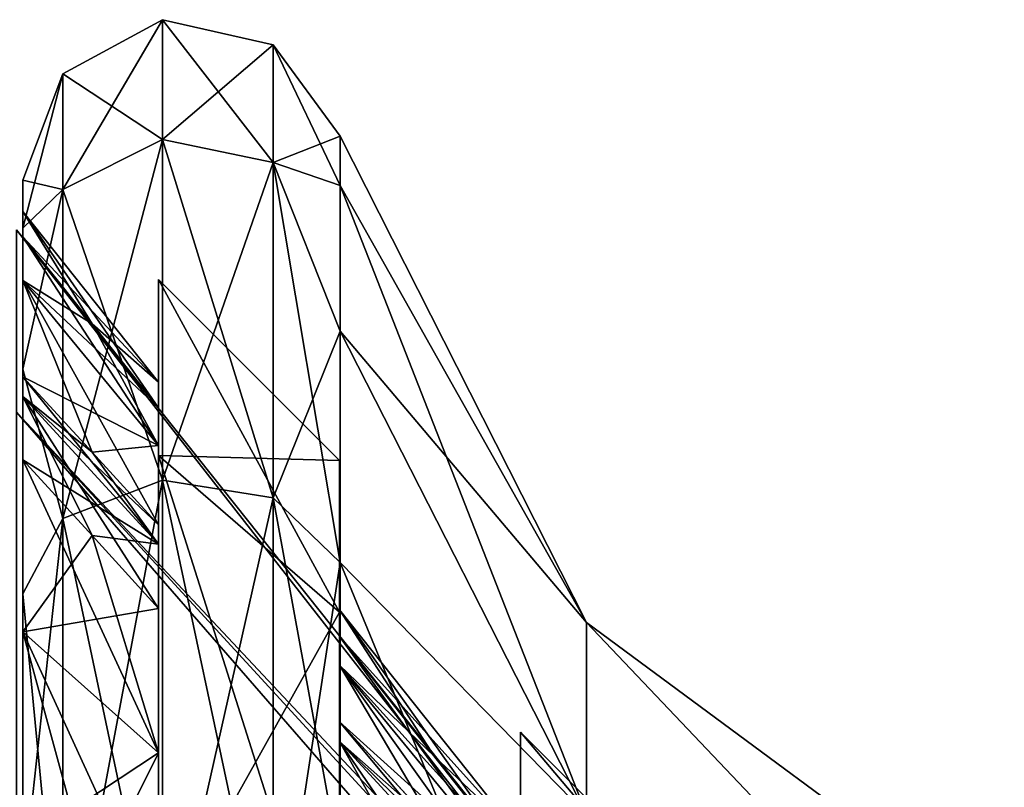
# Model space of a CAD drawing. Header units: millimetres. Extents: x -129 to 0, y -129 to 137.
# Tile 15 of 59: x -85 to -74, y -31 to -23. Entities that reach past the tile are written whole.
import ezdxf

# ---------------------------------------------------------------- set-up
doc = ezdxf.new("R2010")
doc.units = ezdxf.units.MM
doc.header["$LTSCALE"] = 65.185185
for name, color, linetype in [('388', 7, 'CONTINUOUS'), ('393', 7, 'CONTINUOUS'), ('410', 7, 'CONTINUOUS'), ('427', 7, 'CONTINUOUS'), ('428', 7, 'CONTINUOUS'), ('430', 7, 'CONTINUOUS'), ('432', 7, 'CONTINUOUS'), ('433', 7, 'CONTINUOUS'), ('475', 7, 'CONTINUOUS'), ('478', 7, 'CONTINUOUS'), ('479', 7, 'CONTINUOUS'), ('481', 7, 'CONTINUOUS'), ('482', 7, 'CONTINUOUS'), ('484', 7, 'CONTINUOUS'), ('494', 7, 'CONTINUOUS'), ('495', 7, 'CONTINUOUS'), ('496', 7, 'CONTINUOUS'), ('497', 7, 'CONTINUOUS'), ('498', 7, 'CONTINUOUS'), ('499', 7, 'CONTINUOUS'), ('515', 7, 'CONTINUOUS'), ('516', 7, 'CONTINUOUS'), ('517', 7, 'CONTINUOUS'), ('518', 7, 'CONTINUOUS')]:
    doc.layers.add(name, color=color, linetype=linetype)

msp = doc.modelspace()

# ---------------------------------------------------------------- linework, layer by layer
at = {"layer": '388', "color": 7, "linetype": 'CONTINUOUS'}
for points in [[(-84.06, -23.227), (-84.06, -24.504, 6.419), (-82.957, -22.63), (-84.06, -23.227)], [(-82.957, -23.952, -6.647), (-84.06, -23.227), (-82.957, -22.63), (-82.957, -23.952, -6.647)], [(-82.957, -22.63), (-84.06, -24.504, 6.419), (-82.957, -23.952, 6.647), (-82.957, -22.63)], [(-82.957, -23.952, -6.647), (-82.957, -22.63), (-81.733, -24.208, -6.541), (-82.957, -23.952, -6.647)], [(-82.957, -22.63), (-82.957, -23.952, 6.647), (-81.733, -22.906), (-82.957, -22.63)], [(-81.733, -24.208, -6.541), (-82.957, -22.63), (-81.733, -22.906), (-81.733, -24.208, -6.541)], [(-81.733, -22.906), (-82.957, -23.952, 6.647), (-81.733, -24.208, 6.541), (-81.733, -22.906)], [(-81.733, -24.208, -6.541), (-81.733, -22.906), (-80.993, -24.463, -4.163), (-81.733, -24.208, -6.541)], [(-81.733, -22.906), (-81.733, -24.208, 6.541), (-80.993, -23.915), (-81.733, -22.906)], [(-80.993, -24.463, -4.163), (-81.733, -22.906), (-80.993, -23.915), (-80.993, -24.463, -4.163)], [(-84.06, -23.227), (-84.06, -24.504, -6.419), (-84.5, -24.401), (-84.06, -23.227)], [(-84.06, -24.504, 6.419), (-84.06, -23.227), (-84.5, -24.932, 4.039), (-84.06, -24.504, 6.419)], [(-84.5, -24.932, 4.039), (-84.06, -23.227), (-84.5, -24.401), (-84.5, -24.932, 4.039)], [(-84.06, -24.504, -6.419), (-84.06, -23.227), (-82.957, -23.952, -6.647), (-84.06, -24.504, -6.419)], [(-80.993, -23.915), (-81.733, -24.208, 6.541), (-80.993, -24.463, 4.163), (-80.993, -23.915)], [(-82.957, -27.718, -12.282), (-84.06, -24.504, -6.419), (-82.957, -23.952, -6.647), (-82.957, -27.718, -12.282)], [(-84.06, -24.504, 6.419), (-84.06, -28.14, 11.86), (-82.957, -23.952, 6.647), (-84.06, -24.504, 6.419)], [(-82.957, -23.952, 6.647), (-84.06, -28.14, 11.86), (-82.957, -27.718, 12.282), (-82.957, -23.952, 6.647)], [(-82.957, -27.718, -12.282), (-82.957, -23.952, -6.647), (-81.733, -27.913, -12.087), (-82.957, -27.718, -12.282)], [(-81.733, -27.913, -12.087), (-82.957, -23.952, -6.647), (-81.733, -24.208, -6.541), (-81.733, -27.913, -12.087)], [(-82.957, -23.952, 6.647), (-82.957, -27.718, 12.282), (-81.733, -24.208, 6.541), (-82.957, -23.952, 6.647)], [(-81.733, -24.208, 6.541), (-82.957, -27.718, 12.282), (-81.733, -27.913, 12.087), (-81.733, -24.208, 6.541)], [(-81.733, -27.913, -12.087), (-81.733, -24.208, -6.541), (-80.993, -28.626, -11.374), (-81.733, -27.913, -12.087)], [(-80.993, -28.626, -11.374), (-81.733, -24.208, -6.541), (-80.993, -26.07, -8.042), (-80.993, -28.626, -11.374)], [(-80.993, -26.07, -8.042), (-81.733, -24.208, -6.541), (-80.993, -24.463, -4.163), (-80.993, -26.07, -8.042)], [(-81.733, -24.208, 6.541), (-81.733, -27.913, 12.087), (-80.993, -26.07, 8.042), (-81.733, -24.208, 6.541)], [(-80.993, -24.463, 4.163), (-81.733, -24.208, 6.541), (-80.993, -26.07, 8.042), (-80.993, -24.463, 4.163)], [(-84.5, -24.401), (-84.06, -24.504, -6.419), (-84.5, -24.932, -4.039), (-84.5, -24.401)], [(-84.06, -24.504, -6.419), (-84.06, -28.14, -11.86), (-84.5, -26.492, -7.802), (-84.06, -24.504, -6.419)], [(-84.5, -24.932, -4.039), (-84.06, -24.504, -6.419), (-84.5, -26.492, -7.802), (-84.5, -24.932, -4.039)], [(-84.06, -28.14, 11.86), (-84.06, -24.504, 6.419), (-84.5, -26.492, 7.802), (-84.06, -28.14, 11.86)], [(-84.5, -26.492, 7.802), (-84.06, -24.504, 6.419), (-84.5, -24.932, 4.039), (-84.5, -26.492, 7.802)], [(-84.06, -28.14, -11.86), (-84.06, -24.504, -6.419), (-82.957, -27.718, -12.282), (-84.06, -28.14, -11.86)], [(-80.993, -26.07, 8.042), (-81.733, -27.913, 12.087), (-80.993, -28.626, 11.374), (-80.993, -26.07, 8.042)], [(-84.5, -26.492, -7.802), (-84.06, -28.14, -11.86), (-84.5, -28.972, -11.033), (-84.5, -26.492, -7.802)], [(-84.5, -28.972, 11.033), (-84.06, -28.14, 11.86), (-84.5, -26.492, 7.802), (-84.5, -28.972, 11.033)], [(-82.957, -33.353, -16.048), (-84.06, -28.14, -11.86), (-82.957, -27.718, -12.282), (-82.957, -33.353, -16.048)], [(-84.06, -28.14, 11.86), (-84.06, -33.581, 15.496), (-82.957, -27.718, 12.282), (-84.06, -28.14, 11.86)], [(-82.957, -27.718, 12.282), (-84.06, -33.581, 15.496), (-82.957, -33.353, 16.048), (-82.957, -27.718, 12.282)], [(-82.957, -33.353, -16.048), (-82.957, -27.718, -12.282), (-81.733, -33.459, -15.792), (-82.957, -33.353, -16.048)], [(-81.733, -33.459, -15.792), (-82.957, -27.718, -12.282), (-81.733, -27.913, -12.087), (-81.733, -33.459, -15.792)], [(-82.957, -27.718, 12.282), (-82.957, -33.353, 16.048), (-81.733, -27.913, 12.087), (-82.957, -27.718, 12.282)], [(-81.733, -27.913, 12.087), (-82.957, -33.353, 16.048), (-81.733, -33.459, 15.792), (-81.733, -27.913, 12.087)], [(-81.733, -33.459, -15.792), (-81.733, -27.913, -12.087), (-80.993, -31.958, -13.93), (-81.733, -33.459, -15.792)], [(-80.993, -31.958, -13.93), (-81.733, -27.913, -12.087), (-80.993, -28.626, -11.374), (-80.993, -31.958, -13.93)], [(-81.733, -27.913, 12.087), (-81.733, -33.459, 15.792), (-80.993, -28.626, 11.374), (-81.733, -27.913, 12.087)], [(-84.06, -28.14, -11.86), (-84.06, -33.581, -15.496), (-84.5, -28.972, -11.033), (-84.06, -28.14, -11.86)], [(-84.06, -33.581, 15.496), (-84.06, -28.14, 11.86), (-84.5, -32.204, 13.512), (-84.06, -33.581, 15.496)], [(-84.5, -32.204, 13.512), (-84.06, -28.14, 11.86), (-84.5, -28.972, 11.033), (-84.5, -32.204, 13.512)], [(-84.06, -33.581, -15.496), (-84.06, -28.14, -11.86), (-82.957, -33.353, -16.048), (-84.06, -33.581, -15.496)], [(-80.993, -28.626, 11.374), (-81.733, -33.459, 15.792), (-80.993, -31.958, 13.93), (-80.993, -28.626, 11.374)], [(-84.5, -28.972, -11.033), (-84.06, -33.581, -15.496), (-84.5, -32.204, -13.512), (-84.5, -28.972, -11.033)]]:
    msp.add_3dface(points, dxfattribs=at)
at = {"layer": '393', "color": 7, "linetype": 'CONTINUOUS'}
for points in [[(-80.993, -24.463, -4.163), (-80.993, -23.915), (-78.269, -29.289, -2.445), (-80.993, -24.463, -4.163)], [(-80.993, -23.915), (-80.993, -24.463, 4.163), (-78.269, -29.289, 2.445), (-80.993, -23.915)], [(-78.269, -29.289, -2.445), (-80.993, -23.915), (-78.269, -29.289, 2.445), (-78.269, -29.289, -2.445)], [(-80.993, -26.07, -8.042), (-80.993, -24.463, -4.163), (-78.269, -31.411, -6.85), (-80.993, -26.07, -8.042)], [(-78.269, -31.411, -6.85), (-80.993, -24.463, -4.163), (-78.269, -29.289, -2.445), (-78.269, -31.411, -6.85)], [(-80.993, -24.463, 4.163), (-80.993, -26.07, 8.042), (-78.269, -29.289, 2.445), (-80.993, -24.463, 4.163)], [(-80.993, -28.626, -11.374), (-80.993, -26.07, -8.042), (-78.269, -31.411, -6.85), (-80.993, -28.626, -11.374)], [(-80.993, -26.07, 8.042), (-80.993, -28.626, 11.374), (-78.269, -31.411, 6.85), (-80.993, -26.07, 8.042)], [(-78.269, -29.289, 2.445), (-80.993, -26.07, 8.042), (-78.269, -31.411, 6.85), (-78.269, -29.289, 2.445)], [(-80.993, -31.958, -13.93), (-80.993, -28.626, -11.374), (-78.269, -35.233, -9.898), (-80.993, -31.958, -13.93)], [(-78.269, -35.233, -9.898), (-80.993, -28.626, -11.374), (-78.269, -31.411, -6.85), (-78.269, -35.233, -9.898)], [(-80.993, -28.626, 11.374), (-80.993, -31.958, 13.93), (-78.269, -31.411, 6.85), (-80.993, -28.626, 11.374)], [(-73.652, -32.698, 1.667), (-73.652, -32.698, -1.667), (-78.269, -29.289, 2.445), (-73.652, -32.698, 1.667)], [(-73.652, -32.698, 1.667), (-78.269, -29.289, 2.445), (-78.269, -31.411, 6.85), (-73.652, -32.698, 1.667)], [(-73.652, -32.698, -1.667), (-73.652, -34.144, -4.67), (-78.269, -29.289, -2.445), (-73.652, -32.698, -1.667)], [(-73.652, -32.698, -1.667), (-78.269, -29.289, -2.445), (-78.269, -29.289, 2.445), (-73.652, -32.698, -1.667)], [(-73.652, -34.144, -4.67), (-78.269, -31.411, -6.85), (-78.269, -29.289, -2.445), (-73.652, -34.144, -4.67)]]:
    msp.add_3dface(points, dxfattribs=at)
at = {"layer": '410', "color": 7, "linetype": 'CONTINUOUS'}
for points in [[(-84.5, -24.932, 4.039), (-84.5, -24.401), (-84.5, -24.748, 0), (-84.5, -24.932, 4.039)], [(-84.5, -24.401), (-84.5, -24.932, -4.039), (-84.5, -24.748, 0), (-84.5, -24.401)], [(-84.5, -25.028, 0.917), (-84.5, -24.932, 4.039), (-84.5, -24.748, 0), (-84.5, -25.028, 0.917)], [(-84.5, -24.748, 0), (-84.5, -24.932, -4.039), (-84.5, -25.028, -0.917), (-84.5, -24.748, 0)], [(-84.5, -26.492, 7.802), (-84.5, -24.932, 4.039), (-84.5, -25.511, 3.882), (-84.5, -26.492, 7.802)], [(-84.5, -25.511, 3.882), (-84.5, -24.932, 4.039), (-84.5, -25.028, 0.917), (-84.5, -25.511, 3.882)], [(-84.5, -24.932, -4.039), (-84.5, -26.492, -7.802), (-84.5, -25.511, -3.882), (-84.5, -24.932, -4.039)], [(-84.5, -25.028, -0.917), (-84.5, -24.932, -4.039), (-84.5, -25.511, -3.882), (-84.5, -25.028, -0.917)], [(-84.5, -26.576, 6.692), (-84.5, -26.492, 7.802), (-84.5, -25.511, 3.882), (-84.5, -26.576, 6.692)], [(-84.5, -25.511, -3.882), (-84.5, -26.492, -7.802), (-84.5, -26.576, -6.692), (-84.5, -25.511, -3.882)], [(-84.5, -28.972, 11.033), (-84.5, -26.492, 7.802), (-84.5, -27.492, 8.28), (-84.5, -28.972, 11.033)], [(-84.5, -27.492, 8.28), (-84.5, -26.492, 7.802), (-84.5, -26.792, 7.626), (-84.5, -27.492, 8.28)], [(-84.5, -26.792, 7.626), (-84.5, -26.492, 7.802), (-84.5, -26.576, 6.692), (-84.5, -26.792, 7.626)], [(-84.5, -26.492, -7.802), (-84.5, -28.972, -11.033), (-84.5, -26.792, -7.626), (-84.5, -26.492, -7.802)], [(-84.5, -26.576, -6.692), (-84.5, -26.492, -7.802), (-84.5, -26.792, -7.626), (-84.5, -26.576, -6.692)], [(-84.5, -26.792, -7.626), (-84.5, -28.972, -11.033), (-84.5, -27.492, -8.28), (-84.5, -26.792, -7.626)], [(-84.5, -29.393, 10.607), (-84.5, -28.972, 11.033), (-84.5, -27.492, 8.28), (-84.5, -29.393, 10.607)], [(-84.5, -27.492, -8.28), (-84.5, -28.972, -11.033), (-84.5, -29.393, -10.607), (-84.5, -27.492, -8.28)], [(-84.5, -32.204, 13.512), (-84.5, -28.972, 11.033), (-84.5, -31.72, 12.508), (-84.5, -32.204, 13.512)], [(-84.5, -31.72, 12.508), (-84.5, -28.972, 11.033), (-84.5, -29.393, 10.607), (-84.5, -31.72, 12.508)], [(-84.5, -28.972, -11.033), (-84.5, -32.204, -13.512), (-84.5, -29.393, -10.607), (-84.5, -28.972, -11.033)], [(-84.5, -29.393, -10.607), (-84.5, -32.204, -13.512), (-84.5, -31.72, -12.508), (-84.5, -29.393, -10.607)]]:
    msp.add_3dface(points, dxfattribs=at)
at = {"layer": '427', "color": 7, "linetype": 'CONTINUOUS'}
for points in [[(-81, -27.5), (-81, -29.175, -6.25), (-81, -29.148, 0), (-81, -27.5)], [(-81, -29.175, 6.25), (-81, -27.5), (-81, -30.602, 5.426), (-81, -29.175, 6.25)], [(-81, -30.602, 5.426), (-81, -27.5), (-81, -30.387, 4.467), (-81, -30.602, 5.426)], [(-81, -30.387, 4.467), (-81, -27.5), (-81, -29.761, 2.743), (-81, -30.387, 4.467)], [(-81, -29.761, 2.743), (-81, -27.5), (-81, -29.442, 0.938), (-81, -29.761, 2.743)], [(-81, -29.442, 0.938), (-81, -27.5), (-81, -29.148, 0), (-81, -29.442, 0.938)], [(-81, -29.148, 0), (-81, -29.175, -6.25), (-81, -29.442, -0.938), (-81, -29.148, 0)], [(-81, -29.175, -6.25), (-81, -33.75, -10.825), (-81, -32.505, -7.495), (-81, -29.175, -6.25)], [(-81, -29.442, -0.938), (-81, -29.175, -6.25), (-81, -29.761, -2.743), (-81, -29.442, -0.938)], [(-81, -29.761, -2.743), (-81, -29.175, -6.25), (-81, -30.387, -4.467), (-81, -29.761, -2.743)], [(-81, -30.387, -4.467), (-81, -29.175, -6.25), (-81, -30.602, -5.426), (-81, -30.387, -4.467)], [(-81, -30.602, -5.426), (-81, -29.175, -6.25), (-81, -31.325, -6.091), (-81, -30.602, -5.426)], [(-81, -31.325, -6.091), (-81, -29.175, -6.25), (-81, -32.505, -7.495), (-81, -31.325, -6.091)], [(-81, -33.75, 10.825), (-81, -29.175, 6.25), (-81, -34.574, 9.398), (-81, -33.75, 10.825)], [(-81, -34.574, 9.398), (-81, -29.175, 6.25), (-81, -33.909, 8.675), (-81, -34.574, 9.398)], [(-81, -33.909, 8.675), (-81, -29.175, 6.25), (-81, -32.505, 7.495), (-81, -33.909, 8.675)], [(-81, -32.505, 7.495), (-81, -29.175, 6.25), (-81, -31.325, 6.091), (-81, -32.505, 7.495)], [(-81, -31.325, 6.091), (-81, -29.175, 6.25), (-81, -30.602, 5.426), (-81, -31.325, 6.091)]]:
    msp.add_3dface(points, dxfattribs=at)
at = {"layer": '428', "color": 7, "linetype": 'CONTINUOUS'}
for points in [[(-81, -27.5), (-81, -29.175, 6.25), (-83, -25.5), (-81, -27.5)], [(-83, -27.443, -7.25), (-81, -27.5), (-83, -25.5), (-83, -27.443, -7.25)], [(-83, -25.5), (-81, -29.175, 6.25), (-83, -27.443, 7.25), (-83, -25.5)], [(-81, -29.175, -6.25), (-81, -27.5), (-83, -27.443, -7.25), (-81, -29.175, -6.25)], [(-83, -32.75, -12.557), (-81, -29.175, -6.25), (-83, -27.443, -7.25), (-83, -32.75, -12.557)], [(-81, -29.175, 6.25), (-81, -33.75, 10.825), (-83, -27.443, 7.25), (-81, -29.175, 6.25)], [(-83, -27.443, 7.25), (-81, -33.75, 10.825), (-83, -32.75, 12.557), (-83, -27.443, 7.25)], [(-81, -33.75, -10.825), (-81, -29.175, -6.25), (-83, -32.75, -12.557), (-81, -33.75, -10.825)]]:
    msp.add_3dface(points, dxfattribs=at)
at = {"layer": '430', "color": 7, "linetype": 'CONTINUOUS'}
for points in [[(-83, -27.443, -7.25), (-83, -25.5), (-83, -28.425, -6.683), (-83, -27.443, -7.25)], [(-83, -25.5), (-83, -27.443, 7.25), (-83, -26.634, 0), (-83, -25.5)], [(-83, -28.425, -6.683), (-83, -25.5), (-83, -28.209, -5.741), (-83, -28.425, -6.683)], [(-83, -28.209, -5.741), (-83, -25.5), (-83, -27.333, -3.394), (-83, -28.209, -5.741)], [(-83, -27.333, -3.394), (-83, -25.5), (-83, -26.918, -0.924), (-83, -27.333, -3.394)], [(-83, -26.918, -0.924), (-83, -25.5), (-83, -26.634, 0), (-83, -26.918, -0.924)], [(-83, -26.634, 0), (-83, -27.443, 7.25), (-83, -26.918, 0.924), (-83, -26.634, 0)], [(-83, -26.918, 0.924), (-83, -27.443, 7.25), (-83, -27.333, 3.394), (-83, -26.918, 0.924)], [(-83, -27.333, 3.394), (-83, -27.443, 7.25), (-83, -28.209, 5.741), (-83, -27.333, 3.394)], [(-83, -32.75, -12.557), (-83, -27.443, -7.25), (-83, -33.317, -11.575), (-83, -32.75, -12.557)], [(-83, -33.317, -11.575), (-83, -27.443, -7.25), (-83, -32.659, -10.867), (-83, -33.317, -11.575)], [(-83, -32.659, -10.867), (-83, -27.443, -7.25), (-83, -30.727, -9.273), (-83, -32.659, -10.867)], [(-83, -30.727, -9.273), (-83, -27.443, -7.25), (-83, -29.133, -7.341), (-83, -30.727, -9.273)], [(-83, -29.133, -7.341), (-83, -27.443, -7.25), (-83, -28.425, -6.683), (-83, -29.133, -7.341)], [(-83, -27.443, 7.25), (-83, -32.75, 12.557), (-83, -29.133, 7.341), (-83, -27.443, 7.25)], [(-83, -28.209, 5.741), (-83, -27.443, 7.25), (-83, -28.425, 6.683), (-83, -28.209, 5.741)], [(-83, -28.425, 6.683), (-83, -27.443, 7.25), (-83, -29.133, 7.341), (-83, -28.425, 6.683)], [(-83, -29.133, 7.341), (-83, -32.75, 12.557), (-83, -30.727, 9.273), (-83, -29.133, 7.341)], [(-83, -30.727, 9.273), (-83, -32.75, 12.557), (-83, -32.659, 10.867), (-83, -30.727, 9.273)]]:
    msp.add_3dface(points, dxfattribs=at)
at = {"layer": '432', "color": 7, "linetype": 'CONTINUOUS'}
for points in [[(-77, -32.5), (-77, -32.867, 2.318), (-79, -30.5), (-77, -32.5)], [(-79, -31.773, -4.75), (-77, -32.5), (-79, -30.5), (-79, -31.773, -4.75)], [(-79, -30.5), (-77, -32.867, 2.318), (-79, -31.773, 4.75), (-79, -30.5)]]:
    msp.add_3dface(points, dxfattribs=at)
at = {"layer": '433', "color": 7, "linetype": 'CONTINUOUS'}
for points in [[(-79, -31.773, -4.75), (-79, -30.5), (-79, -31.663, 0), (-79, -31.773, -4.75)], [(-79, -30.5), (-79, -31.773, 4.75), (-79, -31.663, 0), (-79, -30.5)]]:
    msp.add_3dface(points, dxfattribs=at)
at = {"layer": '475', "color": 7, "linetype": 'CONTINUOUS'}
for points in [[(-84.5, -29.393, 10.607), (-84.5, -27.492, 8.28), (-83, -30.727, 9.273), (-84.5, -29.393, 10.607)], [(-84.5, -27.492, 8.28), (-83.736, -28.327, 7.802), (-83, -30.727, 9.273), (-84.5, -27.492, 8.28)], [(-83, -29.133, 7.341), (-83, -30.727, 9.273), (-83.736, -28.327, 7.802), (-83, -29.133, 7.341)], [(-84.5, -31.72, 12.508), (-84.5, -29.393, 10.607), (-83.736, -32.198, 11.673), (-84.5, -31.72, 12.508)], [(-84.5, -29.393, 10.607), (-83, -30.727, 9.273), (-83, -32.659, 10.867), (-84.5, -29.393, 10.607)], [(-84.5, -29.393, 10.607), (-83, -32.659, 10.867), (-83.736, -32.198, 11.673), (-84.5, -29.393, 10.607)]]:
    msp.add_3dface(points, dxfattribs=at)
at = {"layer": '478', "color": 7, "linetype": 'CONTINUOUS'}
for points in [[(-84.5, -25.511, 3.882), (-84.5, -25.028, 0.917), (-83, -27.333, 3.394), (-84.5, -25.511, 3.882)], [(-84.5, -25.028, 0.917), (-83.736, -25.99, 0.92), (-83, -27.333, 3.394), (-84.5, -25.028, 0.917)], [(-84.5, -26.576, 6.692), (-84.5, -25.511, 3.882), (-83.736, -27.408, 6.208), (-84.5, -26.576, 6.692)], [(-84.5, -25.511, 3.882), (-83, -27.333, 3.394), (-83, -28.209, 5.741), (-84.5, -25.511, 3.882)], [(-84.5, -25.511, 3.882), (-83, -28.209, 5.741), (-83.736, -27.408, 6.208), (-84.5, -25.511, 3.882)], [(-83, -26.918, 0.924), (-83, -27.333, 3.394), (-83.736, -25.99, 0.92), (-83, -26.918, 0.924)]]:
    msp.add_3dface(points, dxfattribs=at)
at = {"layer": '479', "color": 7, "linetype": 'CONTINUOUS'}
for points in [[(-81, -29.761, 2.743), (-81, -29.442, 0.938), (-79, -32.19, 2.093), (-81, -29.761, 2.743)], [(-81, -29.442, 0.938), (-79, -31.972, 0.962), (-79, -32.19, 2.093), (-81, -29.442, 0.938)], [(-79, -31.972, 0.962), (-81, -29.442, 0.938), (-79.949, -30.77, 0.948), (-79, -31.972, 0.962)], [(-81, -30.387, 4.467), (-81, -29.761, 2.743), (-79.949, -31.532, 3.794), (-81, -30.387, 4.467)], [(-81, -29.761, 2.743), (-79, -32.19, 2.093), (-79, -32.567, 3.181), (-81, -29.761, 2.743)], [(-81, -29.761, 2.743), (-79, -32.567, 3.181), (-79.949, -31.532, 3.794), (-81, -29.761, 2.743)]]:
    msp.add_3dface(points, dxfattribs=at)
at = {"layer": '481', "color": 7, "linetype": 'CONTINUOUS'}
for points in [[(-84.5, -25.028, -0.917), (-84.5, -25.511, -3.882), (-83.736, -25.99, -0.92), (-84.5, -25.028, -0.917)], [(-84.5, -25.511, -3.882), (-84.5, -26.576, -6.692), (-83, -27.333, -3.394), (-84.5, -25.511, -3.882)], [(-84.5, -25.511, -3.882), (-83, -27.333, -3.394), (-83, -26.918, -0.924), (-84.5, -25.511, -3.882)], [(-84.5, -25.511, -3.882), (-83, -26.918, -0.924), (-83.736, -25.99, -0.92), (-84.5, -25.511, -3.882)], [(-84.5, -26.576, -6.692), (-83.736, -27.407, -6.208), (-83, -27.333, -3.394), (-84.5, -26.576, -6.692)], [(-83, -28.209, -5.741), (-83, -27.333, -3.394), (-83.736, -27.407, -6.208), (-83, -28.209, -5.741)]]:
    msp.add_3dface(points, dxfattribs=at)
at = {"layer": '482', "color": 7, "linetype": 'CONTINUOUS'}
for points in [[(-81, -29.442, -0.938), (-81, -29.761, -2.743), (-79.949, -30.77, -0.948), (-81, -29.442, -0.938)], [(-81, -29.761, -2.743), (-81, -30.387, -4.467), (-79, -32.19, -2.093), (-81, -29.761, -2.743)], [(-81, -29.761, -2.743), (-79, -32.19, -2.093), (-79, -31.972, -0.962), (-81, -29.761, -2.743)], [(-81, -29.761, -2.743), (-79, -31.972, -0.962), (-79.949, -30.77, -0.948), (-81, -29.761, -2.743)], [(-81, -30.387, -4.467), (-79, -32.567, -3.181), (-79, -32.19, -2.093), (-81, -30.387, -4.467)], [(-79, -32.567, -3.181), (-81, -30.387, -4.467), (-79.949, -31.532, -3.794), (-79, -32.567, -3.181)]]:
    msp.add_3dface(points, dxfattribs=at)
at = {"layer": '484', "color": 7, "linetype": 'CONTINUOUS'}
for points in [[(-84.5, -27.492, -8.28), (-84.5, -29.393, -10.607), (-83.736, -28.327, -7.802), (-84.5, -27.492, -8.28)], [(-84.5, -29.393, -10.607), (-83, -29.133, -7.341), (-83.736, -28.327, -7.802), (-84.5, -29.393, -10.607)], [(-84.5, -29.393, -10.607), (-83, -30.727, -9.273), (-83, -29.133, -7.341), (-84.5, -29.393, -10.607)], [(-84.5, -29.393, -10.607), (-84.5, -31.72, -12.508), (-83, -30.727, -9.273), (-84.5, -29.393, -10.607)], [(-84.5, -31.72, -12.508), (-83.736, -32.198, -11.673), (-83, -30.727, -9.273), (-84.5, -31.72, -12.508)], [(-83, -32.659, -10.867), (-83, -30.727, -9.273), (-83.736, -32.198, -11.673), (-83, -32.659, -10.867)]]:
    msp.add_3dface(points, dxfattribs=at)
at = {"layer": '494', "color": 7, "linetype": 'CONTINUOUS'}
for points in [[(-81, -30.387, -4.467), (-81, -30.602, -5.426), (-79.949, -31.532, -3.794), (-81, -30.387, -4.467)], [(-81, -30.602, -5.426), (-81, -31.325, -6.091), (-79, -32.78, -4.169), (-81, -30.602, -5.426)], [(-81, -30.602, -5.426), (-79, -32.78, -4.169), (-79, -32.567, -3.181), (-81, -30.602, -5.426)], [(-81, -30.602, -5.426), (-79, -32.567, -3.181), (-79.949, -31.532, -3.794), (-81, -30.602, -5.426)]]:
    msp.add_3dface(points, dxfattribs=at)
at = {"layer": '495', "color": 7, "linetype": 'CONTINUOUS'}
for points in [[(-84.5, -26.576, -6.692), (-84.5, -26.792, -7.626), (-83.736, -27.407, -6.208), (-84.5, -26.576, -6.692)], [(-84.5, -26.792, -7.626), (-84.5, -27.492, -8.28), (-83, -28.425, -6.683), (-84.5, -26.792, -7.626)], [(-84.5, -26.792, -7.626), (-83, -28.425, -6.683), (-83, -28.209, -5.741), (-84.5, -26.792, -7.626)], [(-84.5, -26.792, -7.626), (-83, -28.209, -5.741), (-83.736, -27.407, -6.208), (-84.5, -26.792, -7.626)], [(-83, -28.425, -6.683), (-84.5, -27.492, -8.28), (-83.736, -28.327, -7.802), (-83, -28.425, -6.683)], [(-83, -29.133, -7.341), (-83, -28.425, -6.683), (-83.736, -28.327, -7.802), (-83, -29.133, -7.341)]]:
    msp.add_3dface(points, dxfattribs=at)
at = {"layer": '496', "color": 7, "linetype": 'CONTINUOUS'}
for points in [[(-81, -29.442, 0.938), (-81, -29.148, 0), (-79.949, -30.77, 0.948), (-81, -29.442, 0.938)], [(-81, -29.148, 0), (-81, -29.442, -0.938), (-79, -31.663, 0), (-81, -29.148, 0)], [(-81, -29.148, 0), (-79, -31.663, 0), (-79, -31.972, 0.962), (-81, -29.148, 0)], [(-81, -29.148, 0), (-79, -31.972, 0.962), (-79.949, -30.77, 0.948), (-81, -29.148, 0)], [(-79, -31.663, 0), (-81, -29.442, -0.938), (-79.949, -30.77, -0.948), (-79, -31.663, 0)], [(-79, -31.972, -0.962), (-79, -31.663, 0), (-79.949, -30.77, -0.948), (-79, -31.972, -0.962)]]:
    msp.add_3dface(points, dxfattribs=at)
at = {"layer": '497', "color": 7, "linetype": 'CONTINUOUS'}
for points in [[(-84.5, -25.028, 0.917), (-84.5, -24.748, 0), (-83.736, -25.99, 0.92), (-84.5, -25.028, 0.917)], [(-84.5, -24.748, 0), (-84.5, -25.028, -0.917), (-83, -26.634, 0), (-84.5, -24.748, 0)], [(-84.5, -24.748, 0), (-83, -26.634, 0), (-83, -26.918, 0.924), (-84.5, -24.748, 0)], [(-84.5, -24.748, 0), (-83, -26.918, 0.924), (-83.736, -25.99, 0.92), (-84.5, -24.748, 0)], [(-83, -26.634, 0), (-84.5, -25.028, -0.917), (-83.736, -25.99, -0.92), (-83, -26.634, 0)], [(-83, -26.918, -0.924), (-83, -26.634, 0), (-83.736, -25.99, -0.92), (-83, -26.918, -0.924)]]:
    msp.add_3dface(points, dxfattribs=at)
at = {"layer": '498', "color": 7, "linetype": 'CONTINUOUS'}
for points in [[(-81, -30.602, 5.426), (-81, -30.387, 4.467), (-79, -32.78, 4.169), (-81, -30.602, 5.426)], [(-79, -32.78, 4.169), (-81, -30.387, 4.467), (-79.949, -31.532, 3.794), (-79, -32.78, 4.169)], [(-81, -31.325, 6.091), (-81, -30.602, 5.426), (-79.949, -32.481, 5.436), (-81, -31.325, 6.091)], [(-81, -30.602, 5.426), (-79, -32.78, 4.169), (-79, -33.528, 4.847), (-81, -30.602, 5.426)], [(-81, -30.602, 5.426), (-79, -33.528, 4.847), (-79.949, -32.481, 5.436), (-81, -30.602, 5.426)]]:
    msp.add_3dface(points, dxfattribs=at)
at = {"layer": '499', "color": 7, "linetype": 'CONTINUOUS'}
for points in [[(-84.5, -26.792, 7.626), (-84.5, -26.576, 6.692), (-83, -28.425, 6.683), (-84.5, -26.792, 7.626)], [(-83, -28.425, 6.683), (-84.5, -26.576, 6.692), (-83.736, -27.408, 6.208), (-83, -28.425, 6.683)], [(-84.5, -27.492, 8.28), (-84.5, -26.792, 7.626), (-83.736, -28.327, 7.802), (-84.5, -27.492, 8.28)], [(-84.5, -26.792, 7.626), (-83, -28.425, 6.683), (-83, -29.133, 7.341), (-84.5, -26.792, 7.626)], [(-84.5, -26.792, 7.626), (-83, -29.133, 7.341), (-83.736, -28.327, 7.802), (-84.5, -26.792, 7.626)], [(-83, -28.209, 5.741), (-83, -28.425, 6.683), (-83.736, -27.408, 6.208), (-83, -28.209, 5.741)]]:
    msp.add_3dface(points, dxfattribs=at)
at = {"layer": '515', "color": 7, "linetype": 'CONTINUOUS'}
for points in [[(-74, -39.114, 1.535), (-74, -38.465, 0.886), (-84.571, -26.967, 7.524), (-74, -39.114, 1.535)], [(-84.571, -32.476, 13.033), (-74, -39.114, 1.535), (-84.571, -26.967, 7.524), (-84.571, -32.476, 13.033)]]:
    msp.add_3dface(points, dxfattribs=at)
at = {"layer": '516', "color": 7, "linetype": 'CONTINUOUS'}
for points in [[(-74, -38.465, 0.886), (-74, -38.227), (-84.571, -24.951), (-74, -38.465, 0.886)], [(-84.571, -26.967, 7.524), (-74, -38.465, 0.886), (-84.571, -24.951), (-84.571, -26.967, 7.524)]]:
    msp.add_3dface(points, dxfattribs=at)
at = {"layer": '517', "color": 7, "linetype": 'CONTINUOUS'}
for points in [[(-84.571, -24.951), (-74, -38.227), (-84.571, -26.967, -7.524), (-84.571, -24.951)], [(-74, -38.227), (-74, -38.465, -0.886), (-84.571, -26.967, -7.524), (-74, -38.227)]]:
    msp.add_3dface(points, dxfattribs=at)
at = {"layer": '518', "color": 7, "linetype": 'CONTINUOUS'}
msp.add_3dface([(-84.571, -26.967, -7.524), (-74, -38.465, -0.886), (-84.571, -32.476, -13.033), (-84.571, -26.967, -7.524)], dxfattribs=at)

doc.saveas('drawing.dxf')
